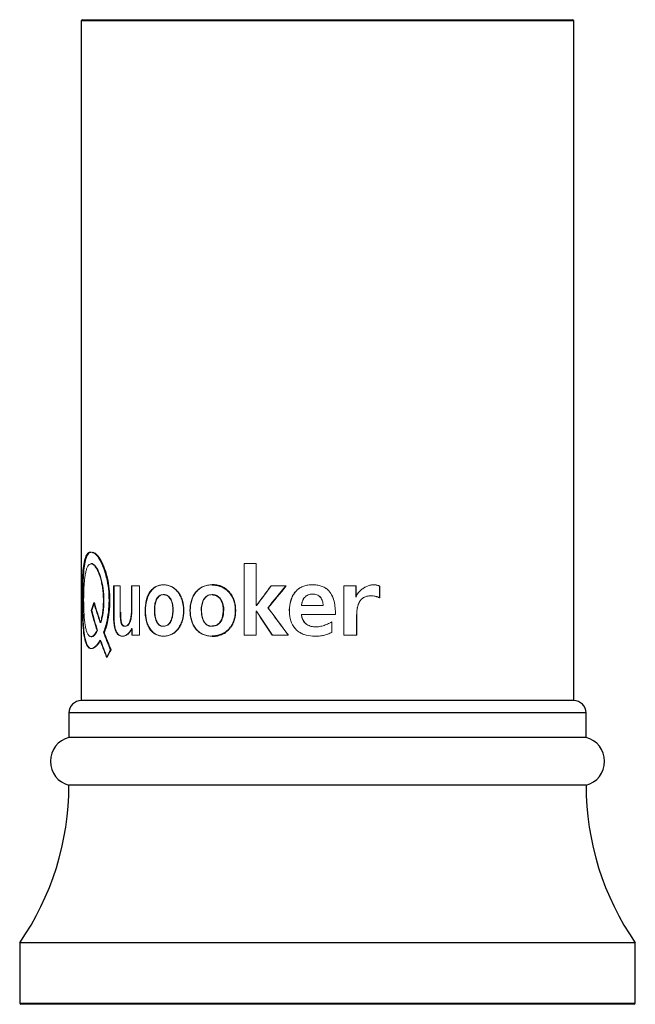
# Paper-space layout '_Right' of a CAD drawing. Header units: millimetres. Extents: x -233 to 25, y 0 to 365.
# Tile 1 of 11: x -25 to 25, y 0 to 80. Entities that reach past the tile are written whole.
import ezdxf

# ---------------------------------------------------------------- set-up
doc = ezdxf.new("R2010")
doc.units = ezdxf.units.MM

psp = doc.layouts.new('_Right')

# ---------------------------------------------------------------- linework, layer by layer
at = {"color": 7, "linetype": 'Continuous', "lineweight": 25}
for p, q in [((-19.9, 80), (-20, 79.9)), ((-19.9, 80), (19.9, 80)), ((20, 79.9), (19.9, 80)), ((-20, 79.9), (-20, 24.679)), ((20, 79.9), (-20, 79.9)), ((20, 24.679), (20, 79.9)), ((-18.185, 30.213), (-18.139, 30.213)), ((20, 24.679), (-20, 24.679)), ((-21, 23.679), (-21, 21.679)), ((21, 21.679), (21, 23.679)), ((21, 21.679), (-21, 21.679)), ((21, 17.806), (-21, 17.806)), ((-25, 5), (-25, 0.1)), ((25, 5), (-25, 5)), ((25, 0.1), (25, 5)), ((24.9, 0), (-24.9, 0))]:
    psp.add_line(p, q, dxfattribs=at)
at = {"color": 144, "linetype": 'Continuous', "lineweight": 18}
for p, q in [((-5.791, 35.827), (-6.779, 35.827)), ((-6.779, 30), (-6.779, 35.827)), ((-6.762, 30), (-6.762, 35.827)), ((-5.791, 35.827), (-5.791, 32.401)), ((-17.378, 31.476), (-17.378, 34.001)), ((-16.839, 34.001), (-17.378, 34.001)), ((-17.334, 31.476), (-17.334, 34.001)), ((-16.839, 34.001), (-16.839, 31.865)), ((-15.927, 32.043), (-15.927, 34.001)), ((-15.276, 34.001), (-15.927, 34.001)), ((-15.887, 32.043), (-15.887, 34.001)), ((-15.276, 34.001), (-15.276, 30)), ((-9.38, 34.094), (-9.357, 34.094)), ((-3.365, 34.001), (-4.576, 34.001)), ((1.337, 30), (1.337, 34.001)), ((2.316, 34.001), (1.337, 34.001)), ((2.31, 34.001), (2.31, 33.091)), ((2.316, 34.001), (2.316, 33.091)), ((4.227, 33.986), (4.227, 33.026)), ((4.238, 33.986), (4.238, 33.026)), ((-19.924, 32.829), (-19.874, 32.829)), ((-9.38, 33.286), (-9.357, 33.286)), ((-5.762, 32.401), (-5.791, 32.401)), ((-4.833, 32.214), (-4.821, 32.214)), ((-0.347, 32.393), (-2.114, 32.393)), ((-5.762, 31.942), (-5.791, 31.942)), ((-5.791, 31.942), (-5.791, 30)), ((0.647, 31.678), (-2.114, 31.678)), ((2.368, 31.468), (2.368, 30)), ((2.374, 31.468), (2.374, 30)), ((-15.894, 30), (-15.904, 30.544)), ((-15.854, 30), (-15.864, 30.544)), ((-9.38, 30.715), (-9.357, 30.715)), ((0.351, 31.072), (0.351, 30.225)), ((0.352, 31.072), (0.352, 30.225)), ((-15.276, 30), (-15.894, 30)), ((-9.38, 29.907), (-9.357, 29.907)), ((-5.791, 30), (-6.779, 30)), ((-3.189, 30), (-4.485, 30)), ((2.374, 30), (1.337, 30)), ((-17.626, 28.814), (-17.582, 28.814))]:
    psp.add_line(p, q, dxfattribs=at)
at = {"color": 8, "linetype": 'Continuous', "lineweight": 25}
for p, q in [((21, 23.679), (-21, 23.679)), ((-25, 0.1), (25, 0.1))]:
    psp.add_line(p, q, dxfattribs=at)
at = {"color": 7, "linetype": 'Continuous', "lineweight": 25}
for centre, radius, start, end in [((-20, 23.679), 1, 90, 180), ((20, 23.679), 1, 0, 90), ((-20.5, 19.743), 2, 104.47751, 255.52249), ((20.5, 19.743), 2, 284.47751, 75.52249), ((-43.5, 17.806), 22.5, 325.30787, 0), ((43.5, 17.806), 22.5, 180, 214.69213), ((-24.9, 0.1), 0.1, 180, 270), ((24.9, 0.1), 0.1, 270, 0)]:
    psp.add_arc(centre, radius, start, end, dxfattribs=at)
for points, knots in [([(-19.924, 32.829), (-19.922, 33.146), (-19.919, 33.779), (-19.885, 34.672), (-19.821, 35.458), (-19.714, 36.094), (-19.551, 36.526), (-19.39, 36.737), (-19.271, 36.726), (-19.241, 36.723)], [0, 0, 0, 0, 0.158239, 0.316297, 0.474364, 0.632434, 0.790492, 0.948542, 1, 1, 1, 1]), ([(-19.874, 32.829), (-19.872, 33.146), (-19.869, 33.779), (-19.835, 34.672), (-19.771, 35.457), (-19.665, 36.094), (-19.502, 36.526), (-19.342, 36.737), (-19.223, 36.726), (-19.193, 36.723)], [0, 0, 0, 0, 0.1582758, 0.3166461, 0.4747504, 0.6328268, 0.790799, 0.948665, 1, 1, 1, 1]), ([(-19.153, 36.722), (-19.124, 36.725), (-19.007, 36.735), (-18.764, 36.52), (-18.456, 36.084), (-18.166, 35.445), (-17.932, 34.657), (-17.779, 33.762), (-17.728, 32.812), (-17.784, 31.866), (-17.935, 30.964), (-18.101, 30.464), (-18.185, 30.213)], [0, 0, 0, 0, 0.036643, 0.143665, 0.250693, 0.357726, 0.464759, 0.571791, 0.678828, 0.78586, 0.892907, 1, 1, 1, 1]), ([(-19.105, 36.722), (-19.076, 36.725), (-18.959, 36.735), (-18.717, 36.52), (-18.409, 36.084), (-18.121, 35.445), (-17.887, 34.658), (-17.735, 33.762), (-17.684, 32.812), (-17.739, 31.865), (-17.891, 30.963), (-18.056, 30.463), (-18.139, 30.213)], [0, 0, 0, 0, 0.036543, 0.143413, 0.250322, 0.357292, 0.464329, 0.571407, 0.678719, 0.785884, 0.893004, 1, 1, 1, 1]), ([(-9.38, 34.094), (-9.319, 34.088), (-9.196, 34.075), (-8.951, 34.042), (-8.646, 33.969), (-8.304, 33.783), (-8.007, 33.52), (-7.767, 33.192), (-7.543, 32.691), (-7.439, 31.995), (-7.537, 31.296), (-7.764, 30.795), (-8.005, 30.466), (-8.306, 30.208), (-8.647, 30.025), (-8.951, 29.947), (-9.196, 29.92), (-9.319, 29.911), (-9.38, 29.907)], [0, 0, 0, 0, 0.031539, 0.062926, 0.12507, 0.187613, 0.250534, 0.312456, 0.375448, 0.499963, 0.624747, 0.687519, 0.750121, 0.812582, 0.875167, 0.937424, 0.968653, 1, 1, 1, 1]), ([(-9.357, 29.907), (-9.275, 29.913), (-9.214, 29.917), (-9.172, 29.921), (-9.169, 29.921), (-9.165, 29.922), (-9.163, 29.922), (-9.156, 29.922), (-9.152, 29.923), (-9.14, 29.924), (-9.131, 29.925), (-9.107, 29.927), (-9.092, 29.929), (-9.046, 29.935), (-9.017, 29.939), (-8.986, 29.943), (-8.982, 29.944), (-8.974, 29.945), (-8.97, 29.946), (-8.958, 29.948), (-8.95, 29.949), (-8.926, 29.954), (-8.911, 29.957), (-8.864, 29.967), (-8.833, 29.974), (-8.743, 29.998), (-8.686, 30.017), (-8.616, 30.045), (-8.601, 30.051), (-8.571, 30.064), (-8.557, 30.07), (-8.514, 30.091), (-8.485, 30.105), (-8.401, 30.15), (-8.346, 30.184), (-8.238, 30.258), (-8.185, 30.298), (-8.087, 30.384), (-8.04, 30.43), (-7.906, 30.574), (-7.826, 30.683), (-7.739, 30.833), (-7.723, 30.862), (-7.692, 30.922), (-7.677, 30.953), (-7.635, 31.047), (-7.609, 31.111), (-7.581, 31.193), (-7.576, 31.208), (-7.566, 31.24), (-7.562, 31.256), (-7.548, 31.304), (-7.539, 31.336), (-7.515, 31.434), (-7.502, 31.501), (-7.47, 31.705), (-7.46, 31.847), (-7.461, 32.068), (-7.464, 32.139), (-7.475, 32.28), (-7.483, 32.349), (-7.516, 32.553), (-7.548, 32.684), (-7.596, 32.826), (-7.602, 32.844), (-7.614, 32.877), (-7.621, 32.893), (-7.64, 32.942), (-7.653, 32.973), (-7.696, 33.067), (-7.727, 33.128), (-7.828, 33.302), (-7.906, 33.41), (-8.04, 33.557), (-8.088, 33.604), (-8.187, 33.692), (-8.238, 33.733), (-8.318, 33.789), (-8.346, 33.808), (-8.402, 33.842), (-8.429, 33.858), (-8.514, 33.904), (-8.571, 33.93), (-8.636, 33.956), (-8.642, 33.958), (-8.655, 33.963), (-8.662, 33.965), (-8.682, 33.972), (-8.696, 33.977), (-8.738, 33.99), (-8.767, 33.999), (-8.857, 34.023), (-8.921, 34.036), (-8.993, 34.049), (-8.995, 34.049), (-9.002, 34.05), (-9.006, 34.051), (-9.016, 34.053), (-9.023, 34.054), (-9.045, 34.057), (-9.06, 34.059), (-9.106, 34.066), (-9.138, 34.07), (-9.175, 34.075), (-9.175, 34.075), (-9.178, 34.075), (-9.179, 34.075), (-9.183, 34.076), (-9.186, 34.076), (-9.195, 34.077), (-9.201, 34.078), (-9.22, 34.08), (-9.234, 34.081), (-9.28, 34.086), (-9.316, 34.09), (-9.357, 34.094)], [0, 0, 0, 0, 0.03125, 0.03125, 0.032227, 0.032227, 0.033203, 0.033203, 0.035156, 0.035156, 0.039062, 0.039062, 0.046875, 0.046875, 0.0625, 0.0625, 0.064453, 0.064453, 0.066406, 0.066406, 0.070312, 0.070312, 0.078125, 0.078125, 0.09375, 0.09375, 0.125, 0.125, 0.132812, 0.132812, 0.140625, 0.140625, 0.15625, 0.15625, 0.1875, 0.1875, 0.21875, 0.21875, 0.25, 0.25, 0.3125, 0.3125, 0.328125, 0.328125, 0.34375, 0.34375, 0.375, 0.375, 0.382812, 0.382812, 0.390625, 0.390625, 0.40625, 0.40625, 0.4375, 0.4375, 0.5, 0.5, 0.53125, 0.53125, 0.5625, 0.5625, 0.625, 0.625, 0.632812, 0.632812, 0.640625, 0.640625, 0.65625, 0.65625, 0.6875, 0.6875, 0.75, 0.75, 0.78125, 0.78125, 0.8125, 0.8125, 0.828125, 0.828125, 0.84375, 0.84375, 0.875, 0.875, 0.878906, 0.878906, 0.882812, 0.882812, 0.890625, 0.890625, 0.90625, 0.90625, 0.9375, 0.9375, 0.939453, 0.939453, 0.941406, 0.941406, 0.945312, 0.945312, 0.953125, 0.953125, 0.96875, 0.96875, 0.969727, 0.969727, 0.970703, 0.970703, 0.972656, 0.972656, 0.976562, 0.976562, 0.984375, 0.984375, 1, 1, 1, 1]), ([(-9.38, 33.286), (-9.307, 33.286), (-9.237, 33.278), (-9.138, 33.253), (-9.106, 33.243), (-9.059, 33.224), (-9.044, 33.217), (-9.013, 33.203), (-8.999, 33.195), (-8.923, 33.153), (-8.866, 33.11), (-8.79, 33.035), (-8.765, 33.007), (-8.731, 32.964), (-8.719, 32.948), (-8.703, 32.925), (-8.698, 32.917), (-8.687, 32.901), (-8.681, 32.892), (-8.639, 32.823), (-8.606, 32.757), (-8.565, 32.65), (-8.553, 32.613), (-8.53, 32.536), (-8.522, 32.501), (-8.506, 32.427), (-8.499, 32.389), (-8.491, 32.331), (-8.489, 32.312), (-8.485, 32.273), (-8.483, 32.257), (-8.479, 32.204), (-8.478, 32.167), (-8.477, 32.108), (-8.477, 32.088), (-8.477, 32.047), (-8.477, 32.025), (-8.48, 31.921), (-8.485, 31.841), (-8.498, 31.726), (-8.503, 31.689), (-8.511, 31.635), (-8.515, 31.617), (-8.519, 31.59), (-8.521, 31.581), (-8.524, 31.568), (-8.524, 31.564), (-8.526, 31.555), (-8.527, 31.551), (-8.545, 31.463), (-8.567, 31.386), (-8.605, 31.279), (-8.619, 31.245), (-8.641, 31.196), (-8.649, 31.18), (-8.661, 31.157), (-8.665, 31.149), (-8.671, 31.138), (-8.673, 31.134), (-8.677, 31.127), (-8.679, 31.124), (-8.836, 30.85), (-9.071, 30.715), (-9.38, 30.715)], [0, 0, 0, 0, 0.0625, 0.0625, 0.09375, 0.09375, 0.109375, 0.109375, 0.125, 0.125, 0.1875, 0.1875, 0.21875, 0.21875, 0.234375, 0.234375, 0.242188, 0.242188, 0.25, 0.25, 0.3125, 0.3125, 0.34375, 0.34375, 0.375, 0.375, 0.40625, 0.40625, 0.421875, 0.421875, 0.4375, 0.4375, 0.46875, 0.46875, 0.484375, 0.484375, 0.5, 0.5, 0.5625, 0.5625, 0.59375, 0.59375, 0.609375, 0.609375, 0.617188, 0.617188, 0.621094, 0.621094, 0.625, 0.625, 0.6875, 0.6875, 0.71875, 0.71875, 0.734375, 0.734375, 0.742188, 0.742188, 0.746094, 0.746094, 0.75, 0.75, 1, 1, 1, 1]), ([(-9.357, 33.286), (-9.328, 33.286), (-9.272, 33.284), (-9.188, 33.272), (-9.109, 33.252), (-9.032, 33.224), (-8.922, 33.169), (-8.785, 33.065), (-8.603, 32.831), (-8.497, 32.538), (-8.455, 32.234), (-8.454, 32), (-8.469, 31.769), (-8.504, 31.538), (-8.563, 31.319), (-8.656, 31.112), (-8.782, 30.937), (-8.948, 30.806), (-9.144, 30.728), (-9.284, 30.719), (-9.357, 30.715)], [0, 0, 0, 0, 0.02649, 0.052054, 0.076894, 0.101232, 0.125302, 0.186817, 0.250292, 0.374818, 0.43741, 0.500055, 0.565191, 0.625358, 0.691088, 0.750488, 0.812529, 0.871889, 0.933013, 1, 1, 1, 1])]:
    psp.add_open_spline(points, degree=3, knots=knots, dxfattribs=at)
at = {"color": 144, "linetype": 'Continuous', "lineweight": 18}
for points, knots in [([(-19.203, 29.87), (-19.225, 29.876), (-19.271, 29.889), (-19.334, 29.916), (-19.395, 29.961), (-19.47, 30.056), (-19.552, 30.234), (-19.633, 30.517), (-19.696, 30.864), (-19.744, 31.266), (-19.777, 31.71), (-19.797, 32.182), (-19.806, 32.672), (-19.804, 33.165), (-19.791, 33.65), (-19.766, 34.114), (-19.728, 34.543), (-19.675, 34.927), (-19.606, 35.253), (-19.518, 35.51), (-19.413, 35.69), (-19.291, 35.786), (-19.154, 35.797), (-19.008, 35.725), (-18.857, 35.569), (-18.708, 35.332), (-18.567, 35.025), (-18.443, 34.656), (-18.339, 34.238), (-18.262, 33.785), (-18.215, 33.305), (-18.201, 32.809), (-18.215, 32.315), (-18.261, 31.835), (-18.325, 31.457), (-18.395, 31.182), (-18.434, 31.051), (-18.453, 30.985)], [0, 0, 0, 0, 0.015645, 0.031288, 0.046927, 0.062559, 0.093796, 0.125045, 0.156191, 0.18754, 0.21875, 0.250041, 0.28126, 0.312545, 0.343867, 0.375046, 0.406377, 0.437543, 0.468895, 0.500032, 0.531225, 0.562516, 0.593762, 0.625005, 0.656192, 0.687489, 0.718634, 0.749981, 0.78116, 0.812478, 0.84333, 0.874982, 0.906924, 0.937489, 0.968719, 0.984354, 1, 1, 1, 1]), ([(-19.247, 35.763), (-19.245, 35.766), (-19.167, 35.862), (-18.958, 35.743), (-18.656, 35.373), (-18.385, 34.676), (-18.2, 33.792), (-18.142, 32.812), (-18.193, 31.814), (-18.335, 31.261), (-18.407, 30.985)], [0, 0, 0, 0, 0.004602, 0.146772, 0.288901, 0.431092, 0.573335, 0.715633, 0.857951, 1, 1, 1, 1]), ([(-13.335, 29.907), (-13.387, 29.911), (-13.489, 29.92), (-13.691, 29.947), (-13.937, 30.025), (-14.202, 30.21), (-14.432, 30.469), (-14.61, 30.797), (-14.776, 31.298), (-14.846, 31.995), (-14.772, 32.69), (-14.608, 33.19), (-14.43, 33.518), (-14.204, 33.781), (-13.937, 33.968), (-13.692, 34.042), (-13.49, 34.075), (-13.387, 34.088), (-13.335, 34.094)], [0, 0, 0, 0, 0.031348, 0.062577, 0.124832, 0.187418, 0.249877, 0.31248, 0.37525, 0.500036, 0.624555, 0.687541, 0.749466, 0.81239, 0.874934, 0.937072, 0.968459, 1, 1, 1, 1]), ([(-13.302, 29.907), (-13.353, 29.911), (-13.456, 29.92), (-13.657, 29.947), (-13.902, 30.025), (-14.167, 30.21), (-14.396, 30.469), (-14.574, 30.797), (-14.739, 31.298), (-14.809, 31.995), (-14.735, 32.69), (-14.572, 33.19), (-14.394, 33.518), (-14.168, 33.781), (-13.903, 33.968), (-13.657, 34.042), (-13.456, 34.075), (-13.354, 34.088), (-13.302, 34.094)], [0, 0, 0, 0, 0.0313094, 0.0624993, 0.1246848, 0.1872226, 0.2496637, 0.3122836, 0.3751022, 0.5000354, 0.6247003, 0.6877372, 0.7496768, 0.8125846, 0.8750804, 0.9371486, 0.9684976, 1, 1, 1, 1]), ([(-13.335, 34.094), (-13.283, 34.088), (-13.18, 34.075), (-12.972, 34.042), (-12.711, 33.969), (-12.418, 33.783), (-12.162, 33.52), (-11.953, 33.192), (-11.757, 32.691), (-11.667, 31.995), (-11.752, 31.296), (-11.951, 30.795), (-12.159, 30.466), (-12.42, 30.209), (-12.712, 30.025), (-12.972, 29.947), (-13.18, 29.92), (-13.284, 29.911), (-13.335, 29.907)], [0, 0, 0, 0, 0.031539, 0.062927, 0.12507, 0.187613, 0.250534, 0.312455, 0.375448, 0.499963, 0.624747, 0.687519, 0.750121, 0.812582, 0.875167, 0.937424, 0.968653, 1, 1, 1, 1]), ([(-13.302, 34.094), (-13.25, 34.088), (-13.147, 34.075), (-12.939, 34.042), (-12.68, 33.969), (-12.387, 33.783), (-12.131, 33.52), (-11.923, 33.192), (-11.728, 32.691), (-11.637, 31.995), (-11.723, 31.296), (-11.921, 30.795), (-12.129, 30.467), (-12.389, 30.209), (-12.68, 30.025), (-12.94, 29.947), (-13.147, 29.92), (-13.25, 29.911), (-13.302, 29.907)], [0, 0, 0, 0, 0.0315006, 0.0628497, 0.1249233, 0.187418, 0.2503227, 0.3122639, 0.3753019, 0.4999643, 0.6248959, 0.6877155, 0.7503349, 0.8127771, 0.8753134, 0.9375009, 0.9686915, 1, 1, 1, 1]), ([(-9.38, 29.907), (-9.441, 29.911), (-9.563, 29.92), (-9.803, 29.947), (-10.098, 30.025), (-10.419, 30.21), (-10.698, 30.469), (-10.916, 30.797), (-11.12, 31.298), (-11.207, 31.995), (-11.115, 32.69), (-10.914, 33.19), (-10.695, 33.518), (-10.42, 33.781), (-10.099, 33.968), (-9.804, 34.042), (-9.564, 34.075), (-9.441, 34.088), (-9.38, 34.094)], [0, 0, 0, 0, 0.031348, 0.062577, 0.124832, 0.187418, 0.249877, 0.31248, 0.37525, 0.500036, 0.624555, 0.687542, 0.749466, 0.81239, 0.874934, 0.937071, 0.968459, 1, 1, 1, 1]), ([(-9.357, 29.907), (-9.418, 29.911), (-9.539, 29.92), (-9.779, 29.947), (-10.072, 30.025), (-10.393, 30.21), (-10.671, 30.469), (-10.889, 30.797), (-11.093, 31.298), (-11.179, 31.995), (-11.088, 32.69), (-10.887, 33.19), (-10.668, 33.518), (-10.394, 33.781), (-10.073, 33.968), (-9.779, 34.042), (-9.54, 34.075), (-9.418, 34.088), (-9.357, 34.094)], [0, 0, 0, 0, 0.031309, 0.062499, 0.124685, 0.187223, 0.249664, 0.312284, 0.375102, 0.500035, 0.6247, 0.687738, 0.749677, 0.812585, 0.87508, 0.937149, 0.968498, 1, 1, 1, 1]), ([(0.352, 30.225), (0.299, 30.199), (0.192, 30.146), (0.074, 30.094), (-0.094, 30.031), (-0.324, 29.967), (-0.67, 29.917), (-1.146, 29.894), (-1.628, 29.945), (-2.078, 30.106), (-2.387, 30.289), (-2.648, 30.531), (-2.919, 30.927), (-3.097, 31.51), (-3.117, 32.229), (-3.003, 32.824), (-2.802, 33.259), (-2.592, 33.551), (-2.328, 33.791), (-2.017, 33.963), (-1.673, 34.065), (-1.311, 34.102), (-0.947, 34.089), (-0.596, 34.022), (-0.273, 33.898), (0.068, 33.667), (0.305, 33.359), (0.454, 33.027), (0.563, 32.679), (0.619, 32.314), (0.64, 31.951), (0.645, 31.769), (0.647, 31.678)], [0, 0, 0, 0, 0.015629, 0.031225, 0.033739, 0.062446, 0.093664, 0.124918, 0.187352, 0.219387, 0.249934, 0.281004, 0.312531, 0.374879, 0.437294, 0.499668, 0.531671, 0.56224, 0.593527, 0.624854, 0.654761, 0.687425, 0.719805, 0.750025, 0.780782, 0.809632, 0.857103, 0.879948, 0.904793, 0.952375, 0.97615, 1, 1, 1, 1]), ([(0.351, 30.225), (0.298, 30.199), (0.191, 30.146), (0.074, 30.094), (-0.093, 30.031), (-0.324, 29.967), (-0.668, 29.917), (-1.143, 29.894), (-1.624, 29.945), (-2.073, 30.106), (-2.381, 30.289), (-2.642, 30.531), (-2.912, 30.927), (-3.089, 31.51), (-3.109, 32.228), (-2.995, 32.824), (-2.795, 33.259), (-2.586, 33.551), (-2.322, 33.791), (-2.012, 33.963), (-1.669, 34.065), (-1.308, 34.102), (-0.945, 34.089), (-0.594, 34.022), (-0.273, 33.898), (0.069, 33.667), (0.363, 33.282), (0.547, 32.764), (0.618, 32.314), (0.638, 31.951), (0.643, 31.769), (0.645, 31.678)], [0, 0, 0, 0, 0.015619, 0.031203, 0.033715, 0.062395, 0.093581, 0.124799, 0.187165, 0.219175, 0.249706, 0.280779, 0.312322, 0.37474, 0.437241, 0.499694, 0.531728, 0.562311, 0.5936, 0.624908, 0.65479, 0.687416, 0.719761, 0.749949, 0.780693, 0.809522, 0.857079, 0.904729, 0.952348, 0.976161, 1, 1, 1, 1]), ([(2.31, 33.091), (2.313, 33.108), (2.318, 33.142), (2.336, 33.193), (2.36, 33.247), (2.392, 33.303), (2.442, 33.38), (2.518, 33.475), (2.621, 33.58), (2.734, 33.679), (2.89, 33.798), (3.1, 33.926), (3.37, 34.041), (3.611, 34.089), (3.805, 34.085), (3.95, 34.072), (4.068, 34.044), (4.149, 34.014), (4.195, 33.996), (4.218, 33.989), (4.227, 33.986)], [0, 0, 0, 0, 0.021103, 0.043908, 0.068715, 0.095758, 0.125218, 0.18501, 0.250358, 0.312175, 0.37547, 0.500464, 0.625367, 0.750067, 0.812555, 0.875033, 0.937484, 0.968743, 0.986778, 1, 1, 1, 1]), ([(2.316, 33.091), (2.319, 33.108), (2.324, 33.142), (2.342, 33.193), (2.366, 33.247), (2.398, 33.303), (2.448, 33.38), (2.525, 33.475), (2.628, 33.58), (2.741, 33.679), (2.897, 33.798), (3.108, 33.926), (3.379, 34.041), (3.62, 34.089), (3.815, 34.085), (3.96, 34.072), (4.079, 34.045), (4.169, 34.01), (4.215, 33.994), (4.238, 33.986)], [0, 0, 0, 0, 0.021084, 0.043864, 0.068637, 0.095639, 0.125049, 0.184784, 0.250106, 0.311893, 0.375186, 0.500187, 0.625136, 0.749917, 0.812451, 0.874973, 0.937461, 0.968734, 1, 1, 1, 1]), ([(-18.47, 29.588), (-18.498, 29.542), (-18.556, 29.448), (-18.669, 29.273), (-18.871, 29.036), (-19.148, 28.866), (-19.431, 28.95), (-19.645, 29.318), (-19.789, 29.944), (-19.86, 30.642), (-19.895, 31.273), (-19.91, 31.691), (-19.917, 32.036), (-19.921, 32.299), (-19.923, 32.564), (-19.924, 32.741), (-19.924, 32.829)], [0, 0, 0, 0, 0.031316, 0.062575, 0.125117, 0.249877, 0.374789, 0.499767, 0.624665, 0.749555, 0.812164, 0.87485, 0.906116, 0.937339, 0.968632, 1, 1, 1, 1]), ([(-18.424, 29.588), (-18.452, 29.542), (-18.509, 29.448), (-18.622, 29.273), (-18.823, 29.036), (-19.1, 28.866), (-19.383, 28.95), (-19.596, 29.318), (-19.74, 29.945), (-19.811, 30.642), (-19.845, 31.273), (-19.86, 31.691), (-19.867, 32.036), (-19.871, 32.299), (-19.873, 32.564), (-19.874, 32.741), (-19.874, 32.829)], [0, 0, 0, 0, 0.031307, 0.062553, 0.125058, 0.249707, 0.374499, 0.499391, 0.624273, 0.749231, 0.811902, 0.874666, 0.905976, 0.937244, 0.968585, 1, 1, 1, 1]), ([(-13.335, 30.715), (-13.363, 30.716), (-13.418, 30.718), (-13.496, 30.733), (-13.57, 30.758), (-13.639, 30.794), (-13.702, 30.839), (-13.76, 30.895), (-13.814, 30.961), (-13.862, 31.037), (-13.921, 31.152), (-13.98, 31.322), (-14.027, 31.54), (-14.055, 31.77), (-14.066, 32.001), (-14.065, 32.234), (-14.032, 32.537), (-13.947, 32.827), (-13.804, 33.061), (-13.667, 33.192), (-13.508, 33.273), (-13.394, 33.282), (-13.335, 33.286)], [0, 0, 0, 0, 0.030642, 0.059773, 0.087691, 0.114736, 0.141282, 0.167722, 0.194455, 0.221869, 0.25032, 0.309707, 0.375387, 0.435538, 0.500549, 0.564116, 0.62591, 0.750186, 0.813755, 0.875089, 0.935824, 1, 1, 1, 1]), ([(-13.302, 30.715), (-13.33, 30.716), (-13.384, 30.718), (-13.463, 30.733), (-13.536, 30.758), (-13.605, 30.794), (-13.668, 30.839), (-13.726, 30.895), (-13.779, 30.961), (-13.828, 31.037), (-13.886, 31.152), (-13.946, 31.322), (-13.992, 31.54), (-14.02, 31.77), (-14.031, 32.001), (-14.03, 32.234), (-13.996, 32.537), (-13.913, 32.827), (-13.769, 33.061), (-13.632, 33.192), (-13.474, 33.273), (-13.36, 33.282), (-13.302, 33.286)], [0, 0, 0, 0, 0.030597, 0.059686, 0.087567, 0.114581, 0.141102, 0.167524, 0.194248, 0.22166, 0.250117, 0.309535, 0.375267, 0.435476, 0.500553, 0.564185, 0.626038, 0.750394, 0.81396, 0.875254, 0.935917, 1, 1, 1, 1]), ([(-13.335, 33.286), (-13.311, 33.286), (-13.263, 33.284), (-13.193, 33.272), (-13.125, 33.252), (-13.061, 33.224), (-12.967, 33.169), (-12.849, 33.066), (-12.694, 32.832), (-12.602, 32.538), (-12.566, 32.234), (-12.565, 32), (-12.578, 31.769), (-12.608, 31.537), (-12.659, 31.318), (-12.738, 31.111), (-12.847, 30.937), (-12.989, 30.806), (-13.156, 30.728), (-13.274, 30.719), (-13.335, 30.715)], [0, 0, 0, 0, 0.026496, 0.052064, 0.076906, 0.101241, 0.125301, 0.186843, 0.250291, 0.374812, 0.437404, 0.50005, 0.565186, 0.625352, 0.691074, 0.750482, 0.812461, 0.871811, 0.932966, 1, 1, 1, 1]), ([(-13.302, 33.286), (-13.278, 33.286), (-13.23, 33.284), (-13.16, 33.272), (-13.092, 33.252), (-13.028, 33.224), (-12.934, 33.169), (-12.817, 33.065), (-12.661, 32.831), (-12.57, 32.538), (-12.535, 32.234), (-12.534, 32), (-12.546, 31.769), (-12.576, 31.538), (-12.627, 31.319), (-12.706, 31.112), (-12.815, 30.937), (-12.956, 30.806), (-13.123, 30.728), (-13.24, 30.719), (-13.302, 30.715)], [0, 0, 0, 0, 0.026492, 0.052057, 0.076897, 0.101234, 0.125302, 0.186818, 0.250292, 0.374818, 0.43741, 0.500056, 0.565191, 0.625358, 0.691088, 0.750488, 0.81253, 0.871889, 0.933014, 1, 1, 1, 1]), ([(-9.38, 30.715), (-9.413, 30.716), (-9.478, 30.718), (-9.571, 30.733), (-9.659, 30.758), (-9.741, 30.794), (-9.817, 30.839), (-9.887, 30.895), (-9.951, 30.961), (-10.009, 31.037), (-10.079, 31.152), (-10.151, 31.322), (-10.207, 31.54), (-10.241, 31.77), (-10.255, 32.001), (-10.253, 32.234), (-10.212, 32.537), (-10.111, 32.827), (-9.938, 33.061), (-9.774, 33.192), (-9.585, 33.273), (-9.45, 33.282), (-9.38, 33.286)], [0, 0, 0, 0, 0.030641, 0.059771, 0.087689, 0.114734, 0.14128, 0.167721, 0.194455, 0.221869, 0.25032, 0.309709, 0.375387, 0.43554, 0.500549, 0.564116, 0.625909, 0.750186, 0.813754, 0.875089, 0.935825, 1, 1, 1, 1]), ([(-9.357, 30.715), (-9.39, 30.716), (-9.454, 30.718), (-9.547, 30.733), (-9.635, 30.758), (-9.716, 30.794), (-9.792, 30.839), (-9.862, 30.895), (-9.926, 30.961), (-9.984, 31.037), (-10.054, 31.152), (-10.126, 31.322), (-10.181, 31.54), (-10.215, 31.77), (-10.229, 32.001), (-10.228, 32.234), (-10.187, 32.537), (-10.086, 32.827), (-9.913, 33.061), (-9.75, 33.192), (-9.561, 33.273), (-9.426, 33.282), (-9.357, 33.286)], [0, 0, 0, 0, 0.030596, 0.059684, 0.087565, 0.114579, 0.1411, 0.167524, 0.194248, 0.22166, 0.250117, 0.309536, 0.375268, 0.435478, 0.500553, 0.564185, 0.626038, 0.750394, 0.813959, 0.875254, 0.935918, 1, 1, 1, 1]), ([(-2.114, 32.393), (-2.11, 32.435), (-2.101, 32.516), (-2.076, 32.634), (-2.035, 32.769), (-1.97, 32.914), (-1.865, 33.062), (-1.732, 33.183), (-1.52, 33.299), (-1.219, 33.351), (-0.915, 33.312), (-0.701, 33.197), (-0.571, 33.073), (-0.472, 32.92), (-0.406, 32.754), (-0.364, 32.575), (-0.353, 32.455), (-0.347, 32.393)], [0, 0, 0, 0, 0.043711, 0.08537, 0.125286, 0.189677, 0.25043, 0.312909, 0.375489, 0.500102, 0.624625, 0.687013, 0.749615, 0.809671, 0.874749, 0.934863, 1, 1, 1, 1]), ([(-2.109, 32.393), (-2.105, 32.435), (-2.096, 32.516), (-2.071, 32.634), (-2.03, 32.769), (-1.965, 32.914), (-1.86, 33.062), (-1.728, 33.183), (-1.516, 33.299), (-1.216, 33.351), (-0.913, 33.312), (-0.7, 33.197), (-0.57, 33.073), (-0.471, 32.92), (-0.405, 32.754), (-0.363, 32.575), (-0.352, 32.455), (-0.346, 32.393)], [0, 0, 0, 0, 0.043761, 0.085465, 0.12542, 0.189859, 0.250633, 0.3131, 0.375634, 0.500094, 0.624462, 0.686803, 0.749396, 0.809478, 0.874611, 0.934788, 1, 1, 1, 1]), ([(3.492, 33.188), (3.449, 33.186), (3.364, 33.183), (3.242, 33.164), (3.128, 33.135), (3.021, 33.095), (2.922, 33.043), (2.832, 32.98), (2.749, 32.906), (2.675, 32.821), (2.609, 32.725), (2.527, 32.575), (2.448, 32.351), (2.393, 32.062), (2.369, 31.762), (2.368, 31.566), (2.368, 31.468)], [0, 0, 0, 0, 0.056113, 0.109255, 0.159926, 0.208699, 0.256221, 0.303185, 0.350314, 0.39832, 0.447879, 0.499604, 0.616483, 0.749668, 0.874819, 1, 1, 1, 1]), ([(3.501, 33.188), (3.457, 33.186), (3.373, 33.183), (3.25, 33.164), (3.135, 33.135), (3.028, 33.095), (2.929, 33.043), (2.839, 32.98), (2.756, 32.906), (2.681, 32.821), (2.615, 32.725), (2.534, 32.575), (2.454, 32.351), (2.399, 32.062), (2.375, 31.762), (2.374, 31.566), (2.374, 31.468)], [0, 0, 0, 0, 0.056223, 0.109465, 0.160224, 0.209077, 0.256664, 0.303683, 0.350854, 0.39889, 0.448467, 0.500203, 0.616959, 0.749966, 0.874987, 1, 1, 1, 1]), ([(4.227, 33.026), (4.202, 33.04), (4.15, 33.069), (4.064, 33.103), (3.97, 33.133), (3.845, 33.162), (3.685, 33.185), (3.558, 33.187), (3.492, 33.188)], [0, 0, 0, 0, 0.114775, 0.23579, 0.363982, 0.500136, 0.741903, 1, 1, 1, 1]), ([(4.238, 33.026), (4.212, 33.04), (4.16, 33.069), (4.074, 33.103), (3.98, 33.133), (3.855, 33.162), (3.694, 33.185), (3.567, 33.187), (3.501, 33.188)], [0, 0, 0, 0, 0.114743, 0.235739, 0.363919, 0.500067, 0.741822, 1, 1, 1, 1]), ([(-16.839, 31.865), (-16.839, 31.795), (-16.839, 31.656), (-16.833, 31.441), (-16.816, 31.234), (-16.78, 31.034), (-16.718, 30.862), (-16.635, 30.767), (-16.561, 30.729), (-16.484, 30.711), (-16.383, 30.717), (-16.266, 30.774), (-16.127, 30.925), (-16.032, 31.16), (-15.975, 31.42), (-15.947, 31.623), (-15.93, 31.833), (-15.928, 31.973), (-15.927, 32.043)], [0, 0, 0, 0, 0.062663, 0.125315, 0.193459, 0.250481, 0.314355, 0.375054, 0.405197, 0.437659, 0.500201, 0.563319, 0.625132, 0.749459, 0.809397, 0.874709, 0.936303, 1, 1, 1, 1]), ([(-16.797, 31.865), (-16.797, 31.795), (-16.797, 31.656), (-16.791, 31.441), (-16.774, 31.234), (-16.738, 31.034), (-16.676, 30.862), (-16.594, 30.767), (-16.52, 30.729), (-16.443, 30.711), (-16.342, 30.717), (-16.225, 30.774), (-16.087, 30.925), (-15.992, 31.16), (-15.935, 31.421), (-15.907, 31.623), (-15.89, 31.833), (-15.888, 31.973), (-15.887, 32.043)], [0, 0, 0, 0, 0.062718, 0.125424, 0.19363, 0.25068, 0.314563, 0.375203, 0.40531, 0.437714, 0.500154, 0.563188, 0.624939, 0.749269, 0.809251, 0.874601, 0.936328, 1, 1, 1, 1]), ([(-15.904, 30.544), (-15.92, 30.512), (-15.952, 30.45), (-16.004, 30.364), (-16.058, 30.285), (-16.133, 30.187), (-16.234, 30.082), (-16.363, 29.987), (-16.497, 29.927), (-16.634, 29.902), (-16.767, 29.91), (-16.897, 29.952), (-17.017, 30.034), (-17.124, 30.163), (-17.212, 30.332), (-17.278, 30.532), (-17.326, 30.753), (-17.357, 30.982), (-17.375, 31.226), (-17.377, 31.391), (-17.378, 31.476)], [0, 0, 0, 0, 0.0320271, 0.0634626, 0.0944388, 0.1250935, 0.1879263, 0.2500992, 0.312146, 0.3751059, 0.4394469, 0.500124, 0.5637398, 0.625024, 0.6863277, 0.7499243, 0.8090042, 0.8722482, 0.9338433, 1, 1, 1, 1]), ([(-15.864, 30.544), (-15.88, 30.512), (-15.912, 30.45), (-15.964, 30.364), (-16.017, 30.285), (-16.093, 30.187), (-16.194, 30.082), (-16.322, 29.987), (-16.456, 29.927), (-16.592, 29.902), (-16.725, 29.91), (-16.855, 29.952), (-16.974, 30.034), (-17.081, 30.163), (-17.169, 30.332), (-17.229, 30.512), (-17.268, 30.684), (-17.302, 30.883), (-17.329, 31.149), (-17.332, 31.364), (-17.334, 31.476)], [0, 0, 0, 0, 0.032037, 0.063478, 0.094457, 0.12511, 0.187925, 0.25005, 0.312047, 0.374937, 0.439216, 0.499829, 0.563402, 0.62466, 0.685981, 0.749615, 0.790394, 0.83308, 0.912796, 1, 1, 1, 1]), ([(-2.114, 31.678), (-2.111, 31.644), (-2.105, 31.578), (-2.087, 31.481), (-2.063, 31.389), (-2.02, 31.268), (-1.947, 31.125), (-1.784, 30.923), (-1.507, 30.743), (-1.125, 30.659), (-0.736, 30.671), (-0.357, 30.75), (-0.058, 30.864), (0.176, 30.976), (0.292, 31.039), (0.352, 31.072)], [0, 0, 0, 0, 0.032841, 0.064532, 0.095257, 0.125214, 0.188415, 0.250261, 0.374709, 0.49948, 0.624509, 0.749604, 0.872641, 0.933258, 1, 1, 1, 1]), ([(-2.109, 31.678), (-2.106, 31.644), (-2.1, 31.578), (-2.082, 31.481), (-2.058, 31.389), (-2.015, 31.268), (-1.942, 31.125), (-1.78, 30.923), (-1.504, 30.743), (-1.122, 30.659), (-0.734, 30.671), (-0.356, 30.75), (-0.057, 30.865), (0.176, 30.976), (0.291, 31.039), (0.351, 31.072)], [0, 0, 0, 0, 0.032886, 0.064627, 0.095405, 0.125419, 0.188702, 0.25059, 0.375041, 0.499736, 0.624672, 0.749687, 0.87267, 0.933345, 1, 1, 1, 1]), ([(-18.717, 30.364), (-18.737, 30.329), (-18.777, 30.26), (-18.837, 30.169), (-18.895, 30.089), (-18.951, 30.022), (-19.005, 29.966), (-19.057, 29.923), (-19.107, 29.893), (-19.156, 29.873), (-19.187, 29.871), (-19.203, 29.87)], [0, 0, 0, 0, 0.125372, 0.246321, 0.363162, 0.476244, 0.585952, 0.692709, 0.79697, 0.899227, 1, 1, 1, 1]), ([(-18.67, 30.364), (-18.69, 30.329), (-18.73, 30.26), (-18.79, 30.169), (-18.848, 30.089), (-18.904, 30.022), (-18.957, 29.966), (-19.009, 29.923), (-19.06, 29.893), (-19.108, 29.873), (-19.139, 29.871), (-19.155, 29.87)], [0, 0, 0, 0, 0.125416, 0.246395, 0.363253, 0.47634, 0.586043, 0.692785, 0.797025, 0.899256, 1, 1, 1, 1])]:
    psp.add_open_spline(points, degree=3, knots=knots, dxfattribs=at)
for points in [[(-5.776, 32.401), (-5.38, 32.934), (-4.979, 33.468), (-4.576, 34.001)], [(-5.762, 32.401), (-5.366, 32.934), (-4.967, 33.468), (-4.564, 34.001)], [(-18.984, 32.638), (-19.058, 32.426), (-19.127, 32.215), (-19.193, 32.004)], [(-19.193, 32.004), (-19.052, 31.458), (-18.893, 30.911), (-18.717, 30.364)], [(-18.936, 32.638), (-19.01, 32.426), (-19.079, 32.215), (-19.145, 32.004)], [(-19.145, 32.004), (-19.004, 31.458), (-18.846, 30.911), (-18.67, 30.364)], [(-18.453, 30.985), (-18.648, 31.536), (-18.825, 32.087), (-18.984, 32.638)], [(-18.407, 30.985), (-18.601, 31.536), (-18.778, 32.087), (-18.936, 32.638)], [(-4.833, 32.214), (-4.29, 31.476), (-3.741, 30.738), (-3.189, 30)], [(-4.821, 32.214), (-4.279, 31.476), (-3.732, 30.738), (-3.181, 30)], [(-4.485, 30), (-4.919, 30.647), (-5.35, 31.295), (-5.776, 31.942)], [(-4.474, 30), (-4.907, 30.647), (-5.337, 31.295), (-5.762, 31.942)], [(-17.947, 28.18), (-18.133, 28.65), (-18.308, 29.119), (-18.47, 29.588)], [(-17.902, 28.18), (-18.088, 28.65), (-18.262, 29.119), (-18.424, 29.588)], [(-17.626, 28.814), (-17.737, 28.603), (-17.844, 28.391), (-17.947, 28.18)], [(-17.582, 28.814), (-17.693, 28.603), (-17.799, 28.391), (-17.902, 28.18)]]:
    psp.add_open_spline(points, degree=3, dxfattribs=at)
at = {"color": 7, "linetype": 'Continuous', "lineweight": 25}
for points in [[(-3.373, 34.001), (-3.863, 33.405), (-4.35, 32.81), (-4.833, 32.214)], [(-4.821, 32.214), (-4.339, 32.81), (-3.853, 33.405), (-3.365, 34.001)], [(-18.185, 30.213), (-18.01, 29.747), (-17.824, 29.28), (-17.626, 28.814)], [(-17.582, 28.814), (-17.78, 29.28), (-17.965, 29.747), (-18.139, 30.213)]]:
    psp.add_open_spline(points, degree=3, dxfattribs=at)

doc.saveas('drawing.dxf')
